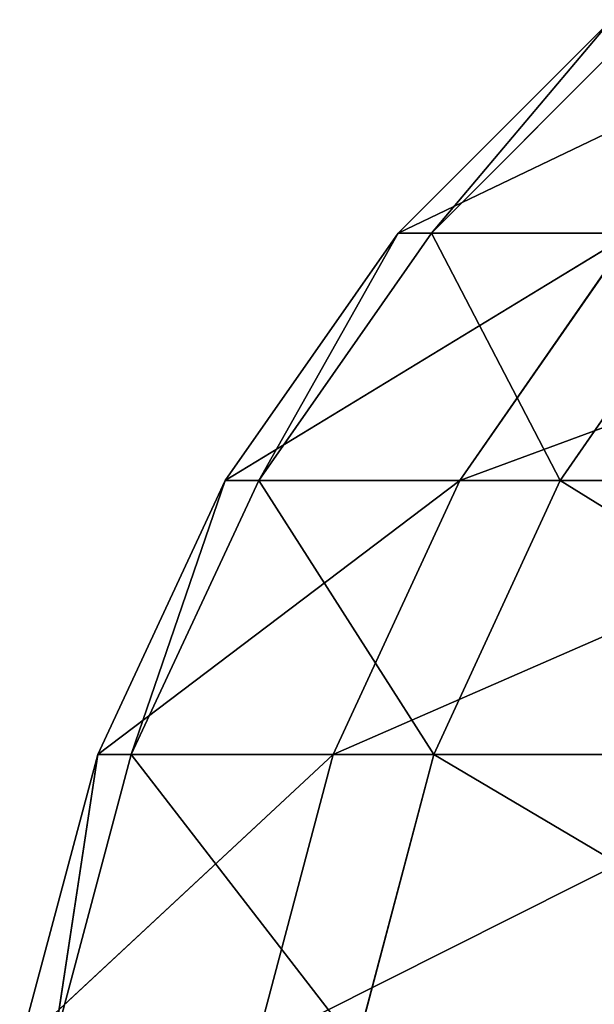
# Model space of a CAD drawing. Extents: x 0 to 58, y 0 to 79.
# Tile 192 of 256: x 2.67578 to 2.68574, y 0.61323 to 0.63028. Entities that reach past the tile are written whole.
import ezdxf

# ---------------------------------------------------------------- set-up
doc = ezdxf.new("R2010")
doc.units = 0
doc.header["$LTSCALE"] = 2.54
doc.layers.get('0').update_dxf_attribs({"color": 13, "linetype": 'CONTINUOUS'})

# ---------------------------------------------------------------- blocks, each defined once
blk = doc.blocks.new('STOJAK_NA_R_CZNIKI_TAMANDI')
at = {"color": 0}
for p, q in [((2.68604, 0.630281, 18.167719), (2.682344, 0.626584, 18.167598)), ((2.68604, 0.630281, 18.167719), (2.682344, 0.626584, 18.167598)), ((2.690062, 0.630281, 18.115155), (2.682344, 0.626584, 18.167598)), ((2.690062, 0.630281, 18.115155), (2.682344, 0.626584, 18.167598)), ((2.68604, 0.630281, 1.667719), (2.682344, 0.626584, 1.667598)), ((2.68604, 0.630281, 1.667719), (2.682344, 0.626584, 1.667598)), ((2.690062, 0.630281, 1.615156), (2.682344, 0.626584, 1.667598)), ((2.690062, 0.630281, 1.615156), (2.682344, 0.626584, 1.667598)), ((2.686614, 0.630281, 18.220433), (2.682922, 0.626584, 18.220634)), ((2.686614, 0.630281, 18.220433), (2.682922, 0.626584, 18.220634)), ((2.68604, 0.630281, 18.167719), (2.682922, 0.626584, 18.220634)), ((2.68604, 0.630281, 18.167719), (2.682922, 0.626584, 18.220634)), ((2.686614, 0.630281, 1.720433), (2.682922, 0.626584, 1.720634)), ((2.686614, 0.630281, 1.720433), (2.682922, 0.626584, 1.720634)), ((2.68604, 0.630281, 1.667719), (2.682922, 0.626584, 1.720634)), ((2.68604, 0.630281, 1.667719), (2.682922, 0.626584, 1.720634)), ((2.682344, 0.626584, 18.167598), (2.679346, 0.6223, 18.1675)), ((2.682344, 0.626584, 18.167598), (2.679346, 0.6223, 18.1675)), ((2.686391, 0.626584, 18.114713), (2.679346, 0.6223, 18.1675)), ((2.686391, 0.626584, 18.114713), (2.679346, 0.6223, 18.1675)), ((2.682344, 0.626584, 1.667598), (2.679346, 0.6223, 1.6675)), ((2.682344, 0.626584, 1.667598), (2.679346, 0.6223, 1.6675)), ((2.686391, 0.626584, 1.614713), (2.679346, 0.6223, 1.6675)), ((2.686391, 0.626584, 1.614713), (2.679346, 0.6223, 1.6675)), ((2.682922, 0.626584, 18.220634), (2.679927, 0.6223, 18.220798)), ((2.682922, 0.626584, 18.220634), (2.679927, 0.6223, 18.220798)), ((2.682344, 0.626584, 18.167598), (2.679927, 0.6223, 18.220798)), ((2.682344, 0.626584, 18.167598), (2.679927, 0.6223, 18.220798)), ((2.682922, 0.626584, 1.720634), (2.679927, 0.6223, 1.720798)), ((2.682922, 0.626584, 1.720634), (2.679927, 0.6223, 1.720798)), ((2.682344, 0.626584, 1.667598), (2.679927, 0.6223, 1.720798)), ((2.682344, 0.626584, 1.667598), (2.679927, 0.6223, 1.720798)), ((2.682922, 0.626584, 18.220634), (2.682344, 0.626584, 18.167598)), ((2.682344, 0.626584, 18.167598), (2.686391, 0.626584, 18.114713)), ((2.682922, 0.626584, 18.220634), (2.682344, 0.626584, 18.167598)), ((2.682344, 0.626584, 18.167598), (2.686391, 0.626584, 18.114713)), ((2.682922, 0.626584, 1.720634), (2.682344, 0.626584, 1.667598)), ((2.682344, 0.626584, 1.667598), (2.686391, 0.626584, 1.614713)), ((2.682922, 0.626584, 1.720634), (2.682344, 0.626584, 1.667598)), ((2.682344, 0.626584, 1.667598), (2.686391, 0.626584, 1.614713)), ((2.68812, 0.626584, 18.273419), (2.682922, 0.626584, 18.220634)), ((2.682922, 0.626584, 18.220634), (2.685151, 0.6223, 18.273842)), ((2.682922, 0.626584, 18.220634), (2.685151, 0.6223, 18.273842)), ((2.68812, 0.626584, 18.273419), (2.682922, 0.626584, 18.220634)), ((2.68812, 0.626584, 1.773418), (2.682922, 0.626584, 1.720634)), ((2.682922, 0.626584, 1.720634), (2.685151, 0.6223, 1.773842)), ((2.682922, 0.626584, 1.720634), (2.685151, 0.6223, 1.773842)), ((2.68812, 0.626584, 1.773418), (2.682922, 0.626584, 1.720634)), ((2.686391, 0.626584, 18.114713), (2.683413, 0.6223, 18.114354)), ((2.686391, 0.626584, 18.114713), (2.683413, 0.6223, 18.114354)), ((2.695032, 0.626584, 18.062383), (2.683413, 0.6223, 18.114354)), ((2.695032, 0.626584, 18.062383), (2.683413, 0.6223, 18.114354)), ((2.686391, 0.626584, 1.614713), (2.683413, 0.6223, 1.614354)), ((2.686391, 0.626584, 1.614713), (2.683413, 0.6223, 1.614354)), ((2.695032, 0.626584, 1.562382), (2.683413, 0.6223, 1.614354)), ((2.695032, 0.626584, 1.562382), (2.683413, 0.6223, 1.614354)), ((2.68812, 0.626584, 18.273419), (2.685151, 0.6223, 18.273842)), ((2.68812, 0.626584, 18.273419), (2.685151, 0.6223, 18.273842)), ((2.68812, 0.626584, 1.773418), (2.685151, 0.6223, 1.773842)), ((2.68812, 0.626584, 1.773418), (2.685151, 0.6223, 1.773842)), ((2.679346, 0.6223, 18.1675), (2.677138, 0.617561, 18.167427)), ((2.679346, 0.6223, 18.1675), (2.677138, 0.617561, 18.167427)), ((2.683413, 0.6223, 18.114354), (2.677138, 0.617561, 18.167427)), ((2.683413, 0.6223, 18.114354), (2.677138, 0.617561, 18.167427)), ((2.679346, 0.6223, 1.6675), (2.677138, 0.617561, 1.667427)), ((2.679346, 0.6223, 1.6675), (2.677138, 0.617561, 1.667427)), ((2.683413, 0.6223, 1.614354), (2.677138, 0.617561, 1.667427)), ((2.683413, 0.6223, 1.614354), (2.677138, 0.617561, 1.667427)), ((2.679927, 0.6223, 18.220798), (2.67772, 0.617561, 18.220918)), ((2.679927, 0.6223, 18.220798), (2.67772, 0.617561, 18.220918)), ((2.679346, 0.6223, 18.1675), (2.67772, 0.617561, 18.220918)), ((2.679346, 0.6223, 18.1675), (2.67772, 0.617561, 18.220918)), ((2.679927, 0.6223, 1.720798), (2.67772, 0.617561, 1.720918)), ((2.679927, 0.6223, 1.720798), (2.67772, 0.617561, 1.720918)), ((2.679346, 0.6223, 1.6675), (2.67772, 0.617561, 1.720918)), ((2.679346, 0.6223, 1.6675), (2.67772, 0.617561, 1.720918)), ((2.679927, 0.6223, 18.220798), (2.679346, 0.6223, 18.1675)), ((2.679346, 0.6223, 18.1675), (2.683413, 0.6223, 18.114354)), ((2.679927, 0.6223, 18.220798), (2.679346, 0.6223, 18.1675)), ((2.679346, 0.6223, 18.1675), (2.683413, 0.6223, 18.114354)), ((2.679927, 0.6223, 1.720798), (2.679346, 0.6223, 1.6675)), ((2.679346, 0.6223, 1.6675), (2.683413, 0.6223, 1.614354)), ((2.679927, 0.6223, 1.720798), (2.679346, 0.6223, 1.6675)), ((2.679346, 0.6223, 1.6675), (2.683413, 0.6223, 1.614354)), ((2.685151, 0.6223, 18.273842), (2.679927, 0.6223, 18.220798)), ((2.679927, 0.6223, 18.220798), (2.682963, 0.617561, 18.274155)), ((2.679927, 0.6223, 18.220798), (2.682963, 0.617561, 18.274155)), ((2.685151, 0.6223, 18.273842), (2.679927, 0.6223, 18.220798)), ((2.685151, 0.6223, 1.773842), (2.679927, 0.6223, 1.720798)), ((2.679927, 0.6223, 1.720798), (2.682963, 0.617561, 1.774155)), ((2.679927, 0.6223, 1.720798), (2.682963, 0.617561, 1.774155)), ((2.685151, 0.6223, 1.773842), (2.679927, 0.6223, 1.720798)), ((2.683413, 0.6223, 18.114354), (2.681219, 0.617561, 18.11409)), ((2.683413, 0.6223, 18.114354), (2.681219, 0.617561, 18.11409)), ((2.692097, 0.6223, 18.061765), (2.681219, 0.617561, 18.11409)), ((2.692097, 0.6223, 18.061765), (2.681219, 0.617561, 18.11409)), ((2.683413, 0.6223, 1.614354), (2.681219, 0.617561, 1.614089)), ((2.683413, 0.6223, 1.614354), (2.681219, 0.617561, 1.614089)), ((2.692097, 0.6223, 1.561765), (2.681219, 0.617561, 1.614089)), ((2.692097, 0.6223, 1.561765), (2.681219, 0.617561, 1.614089)), ((2.685151, 0.6223, 18.273842), (2.682963, 0.617561, 18.274155)), ((2.685151, 0.6223, 18.273842), (2.682963, 0.617561, 18.274155)), ((2.685151, 0.6223, 1.773842), (2.682963, 0.617561, 1.774155)), ((2.685151, 0.6223, 1.773842), (2.682963, 0.617561, 1.774155)), ((2.683413, 0.6223, 18.114354), (2.692097, 0.6223, 18.061765)), ((2.683413, 0.6223, 18.114354), (2.692097, 0.6223, 18.061765)), ((2.683413, 0.6223, 1.614354), (2.692097, 0.6223, 1.561765)), ((2.683413, 0.6223, 1.614354), (2.692097, 0.6223, 1.561765)), ((2.694978, 0.6223, 18.32623), (2.685151, 0.6223, 18.273842)), ((2.685151, 0.6223, 18.273842), (2.692825, 0.617561, 18.326732)), ((2.685151, 0.6223, 18.273842), (2.692825, 0.617561, 18.326732)), ((2.694978, 0.6223, 18.32623), (2.685151, 0.6223, 18.273842)), ((2.694978, 0.6223, 1.82623), (2.685151, 0.6223, 1.773842)), ((2.685151, 0.6223, 1.773842), (2.692825, 0.617561, 1.826732)), ((2.685151, 0.6223, 1.773842), (2.692825, 0.617561, 1.826732)), ((2.694978, 0.6223, 1.82623), (2.685151, 0.6223, 1.773842)), ((2.677138, 0.617561, 18.167427), (2.675785, 0.612509, 18.167383)), ((2.677138, 0.617561, 18.167427), (2.675785, 0.612509, 18.167383)), ((2.681219, 0.617561, 18.11409), (2.675785, 0.612509, 18.167383)), ((2.681219, 0.617561, 18.11409), (2.675785, 0.612509, 18.167383)), ((2.677138, 0.617561, 1.667427), (2.675785, 0.612509, 1.667383)), ((2.677138, 0.617561, 1.667427), (2.675785, 0.612509, 1.667383)), ((2.681219, 0.617561, 1.614089), (2.675785, 0.612509, 1.667383)), ((2.681219, 0.617561, 1.614089), (2.675785, 0.612509, 1.667383)), ((2.67772, 0.617561, 18.220918), (2.676369, 0.612509, 18.220992)), ((2.67772, 0.617561, 18.220918), (2.676369, 0.612509, 18.220992)), ((2.677138, 0.617561, 18.167427), (2.676369, 0.612509, 18.220992)), ((2.677138, 0.617561, 18.167427), (2.676369, 0.612509, 18.220992)), ((2.67772, 0.617561, 1.720918), (2.676369, 0.612509, 1.720992)), ((2.67772, 0.617561, 1.720918), (2.676369, 0.612509, 1.720992)), ((2.677138, 0.617561, 1.667427), (2.676369, 0.612509, 1.720992)), ((2.677138, 0.617561, 1.667427), (2.676369, 0.612509, 1.720992)), ((2.67772, 0.617561, 18.220918), (2.677138, 0.617561, 18.167427)), ((2.677138, 0.617561, 18.167427), (2.681219, 0.617561, 18.11409)), ((2.67772, 0.617561, 18.220918), (2.677138, 0.617561, 18.167427)), ((2.677138, 0.617561, 18.167427), (2.681219, 0.617561, 18.11409)), ((2.67772, 0.617561, 1.720918), (2.677138, 0.617561, 1.667427)), ((2.677138, 0.617561, 1.667427), (2.681219, 0.617561, 1.614089)), ((2.67772, 0.617561, 1.720918), (2.677138, 0.617561, 1.667427)), ((2.677138, 0.617561, 1.667427), (2.681219, 0.617561, 1.614089)), ((2.682963, 0.617561, 18.274155), (2.67772, 0.617561, 18.220918)), ((2.67772, 0.617561, 18.220918), (2.681623, 0.612509, 18.274345)), ((2.67772, 0.617561, 18.220918), (2.681623, 0.612509, 18.274345)), ((2.682963, 0.617561, 18.274155), (2.67772, 0.617561, 18.220918)), ((2.682963, 0.617561, 1.774155), (2.67772, 0.617561, 1.720918)), ((2.67772, 0.617561, 1.720918), (2.681623, 0.612509, 1.774346)), ((2.67772, 0.617561, 1.720918), (2.681623, 0.612509, 1.774346)), ((2.682963, 0.617561, 1.774155), (2.67772, 0.617561, 1.720918)), ((2.681219, 0.617561, 18.11409), (2.679876, 0.612509, 18.113927)), ((2.681219, 0.617561, 18.11409), (2.679876, 0.612509, 18.113927)), ((2.689934, 0.617561, 18.06131), (2.679876, 0.612509, 18.113927)), ((2.689934, 0.617561, 18.06131), (2.679876, 0.612509, 18.113927)), ((2.681219, 0.617561, 1.614089), (2.679876, 0.612509, 1.613927)), ((2.681219, 0.617561, 1.614089), (2.679876, 0.612509, 1.613927)), ((2.689934, 0.617561, 1.56131), (2.679876, 0.612509, 1.613927)), ((2.689934, 0.617561, 1.56131), (2.679876, 0.612509, 1.613927)), ((2.681219, 0.617561, 18.11409), (2.689934, 0.617561, 18.06131)), ((2.681219, 0.617561, 18.11409), (2.689934, 0.617561, 18.06131)), ((2.681219, 0.617561, 1.614089), (2.689934, 0.617561, 1.56131)), ((2.681219, 0.617561, 1.614089), (2.689934, 0.617561, 1.56131)), ((2.682963, 0.617561, 18.274155), (2.681623, 0.612509, 18.274345)), ((2.682963, 0.617561, 18.274155), (2.681623, 0.612509, 18.274345)), ((2.682963, 0.617561, 1.774155), (2.681623, 0.612509, 1.774346)), ((2.682963, 0.617561, 1.774155), (2.681623, 0.612509, 1.774346)), ((2.692825, 0.617561, 18.326732), (2.682963, 0.617561, 18.274155)), ((2.682963, 0.617561, 18.274155), (2.691507, 0.612509, 18.327039)), ((2.682963, 0.617561, 18.274155), (2.691507, 0.612509, 18.327039)), ((2.692825, 0.617561, 18.326732), (2.682963, 0.617561, 18.274155)), ((2.692825, 0.617561, 1.826732), (2.682963, 0.617561, 1.774155)), ((2.682963, 0.617561, 1.774155), (2.691507, 0.612509, 1.827039)), ((2.682963, 0.617561, 1.774155), (2.691507, 0.612509, 1.827039)), ((2.692825, 0.617561, 1.826732), (2.682963, 0.617561, 1.774155))]:
    blk.add_line(p, q, dxfattribs=at)
mesh = blk.add_polyface(dxfattribs=at)
corners = [(2.68604, 0.630281, 18.167719), (2.682344, 0.626584, 18.167598), (2.682922, 0.626584, 18.220634)]
mesh.append_faces([[corners[k] for k in face] for face in [(0, 1, 2)]], dxfattribs={"color": 0})
mesh = blk.add_polyface(dxfattribs=at)
corners = [(2.68604, 0.630281, 18.167719), (2.690062, 0.630281, 18.115155), (2.682344, 0.626584, 18.167598)]
mesh.append_faces([[corners[k] for k in face] for face in [(0, 1, 2)]], dxfattribs={"color": 0})
mesh = blk.add_polyface(dxfattribs=at)
corners = [(2.682344, 0.626584, 18.167598), (2.690062, 0.630281, 18.115155), (2.686391, 0.626584, 18.114713)]
mesh.append_faces([[corners[k] for k in face] for face in [(0, 1, 2)]], dxfattribs={"color": 0})
mesh = blk.add_polyface(dxfattribs=at)
corners = [(2.68604, 0.630281, 1.667719), (2.682344, 0.626584, 1.667598), (2.682922, 0.626584, 1.720634)]
mesh.append_faces([[corners[k] for k in face] for face in [(0, 1, 2)]], dxfattribs={"color": 0})
mesh = blk.add_polyface(dxfattribs=at)
corners = [(2.68604, 0.630281, 1.667719), (2.690062, 0.630281, 1.615156), (2.682344, 0.626584, 1.667598)]
mesh.append_faces([[corners[k] for k in face] for face in [(0, 1, 2)]], dxfattribs={"color": 0})
mesh = blk.add_polyface(dxfattribs=at)
corners = [(2.682344, 0.626584, 1.667598), (2.690062, 0.630281, 1.615156), (2.686391, 0.626584, 1.614713)]
mesh.append_faces([[corners[k] for k in face] for face in [(0, 1, 2)]], dxfattribs={"color": 0})
mesh = blk.add_polyface(dxfattribs=at)
corners = [(2.68812, 0.626584, 18.273419), (2.686614, 0.630281, 18.220433), (2.682922, 0.626584, 18.220634)]
mesh.append_faces([[corners[k] for k in face] for face in [(0, 1, 2)]], dxfattribs={"color": 0})
mesh = blk.add_polyface(dxfattribs=at)
corners = [(2.68604, 0.630281, 18.167719), (2.682922, 0.626584, 18.220634), (2.686614, 0.630281, 18.220433)]
mesh.append_faces([[corners[k] for k in face] for face in [(0, 1, 2)]], dxfattribs={"color": 0})
mesh = blk.add_polyface(dxfattribs=at)
corners = [(2.68812, 0.626584, 1.773418), (2.686614, 0.630281, 1.720433), (2.682922, 0.626584, 1.720634)]
mesh.append_faces([[corners[k] for k in face] for face in [(0, 1, 2)]], dxfattribs={"color": 0})
mesh = blk.add_polyface(dxfattribs=at)
corners = [(2.68604, 0.630281, 1.667719), (2.682922, 0.626584, 1.720634), (2.686614, 0.630281, 1.720433)]
mesh.append_faces([[corners[k] for k in face] for face in [(0, 1, 2)]], dxfattribs={"color": 0})
mesh = blk.add_polyface(dxfattribs=at)
corners = [(2.682344, 0.626584, 18.167598), (2.679346, 0.6223, 18.1675), (2.679927, 0.6223, 18.220798)]
mesh.append_faces([[corners[k] for k in face] for face in [(0, 1, 2)]], dxfattribs={"color": 0})
mesh = blk.add_polyface(dxfattribs=at)
corners = [(2.686391, 0.626584, 18.114713), (2.679346, 0.6223, 18.1675), (2.682344, 0.626584, 18.167598)]
mesh.append_faces([[corners[k] for k in face] for face in [(0, 1, 2)]], dxfattribs={"color": 0})
mesh = blk.add_polyface(dxfattribs=at)
corners = [(2.686391, 0.626584, 18.114713), (2.683413, 0.6223, 18.114354), (2.679346, 0.6223, 18.1675)]
mesh.append_faces([[corners[k] for k in face] for face in [(0, 1, 2)]], dxfattribs={"color": 0})
mesh = blk.add_polyface(dxfattribs=at)
corners = [(2.682344, 0.626584, 1.667598), (2.679346, 0.6223, 1.6675), (2.679927, 0.6223, 1.720798)]
mesh.append_faces([[corners[k] for k in face] for face in [(0, 1, 2)]], dxfattribs={"color": 0})
mesh = blk.add_polyface(dxfattribs=at)
corners = [(2.686391, 0.626584, 1.614713), (2.679346, 0.6223, 1.6675), (2.682344, 0.626584, 1.667598)]
mesh.append_faces([[corners[k] for k in face] for face in [(0, 1, 2)]], dxfattribs={"color": 0})
mesh = blk.add_polyface(dxfattribs=at)
corners = [(2.686391, 0.626584, 1.614713), (2.683413, 0.6223, 1.614354), (2.679346, 0.6223, 1.6675)]
mesh.append_faces([[corners[k] for k in face] for face in [(0, 1, 2)]], dxfattribs={"color": 0})
mesh = blk.add_polyface(dxfattribs=at)
corners = [(2.682922, 0.626584, 18.220634), (2.679927, 0.6223, 18.220798), (2.685151, 0.6223, 18.273842)]
mesh.append_faces([[corners[k] for k in face] for face in [(0, 1, 2)]], dxfattribs={"color": 0})
mesh = blk.add_polyface(dxfattribs=at)
corners = [(2.682344, 0.626584, 18.167598), (2.679927, 0.6223, 18.220798), (2.682922, 0.626584, 18.220634)]
mesh.append_faces([[corners[k] for k in face] for face in [(0, 1, 2)]], dxfattribs={"color": 0})
mesh = blk.add_polyface(dxfattribs=at)
corners = [(2.682922, 0.626584, 1.720634), (2.679927, 0.6223, 1.720798), (2.685151, 0.6223, 1.773842)]
mesh.append_faces([[corners[k] for k in face] for face in [(0, 1, 2)]], dxfattribs={"color": 0})
mesh = blk.add_polyface(dxfattribs=at)
corners = [(2.682344, 0.626584, 1.667598), (2.679927, 0.6223, 1.720798), (2.682922, 0.626584, 1.720634)]
mesh.append_faces([[corners[k] for k in face] for face in [(0, 1, 2)]], dxfattribs={"color": 0})
mesh = blk.add_polyface(dxfattribs=at)
corners = [(2.682922, 0.626584, 18.220634), (2.685151, 0.6223, 18.273842), (2.68812, 0.626584, 18.273419)]
mesh.append_faces([[corners[k] for k in face] for face in [(0, 1, 2)]], dxfattribs={"color": 0})
mesh = blk.add_polyface(dxfattribs=at)
corners = [(2.682922, 0.626584, 1.720634), (2.685151, 0.6223, 1.773842), (2.68812, 0.626584, 1.773418)]
mesh.append_faces([[corners[k] for k in face] for face in [(0, 1, 2)]], dxfattribs={"color": 0})
mesh = blk.add_polyface(dxfattribs=at)
corners = [(2.695032, 0.626584, 18.062383), (2.683413, 0.6223, 18.114354), (2.686391, 0.626584, 18.114713)]
mesh.append_faces([[corners[k] for k in face] for face in [(0, 1, 2)]], dxfattribs={"color": 0})
mesh = blk.add_polyface(dxfattribs=at)
corners = [(2.695032, 0.626584, 18.062383), (2.692097, 0.6223, 18.061765), (2.683413, 0.6223, 18.114354)]
mesh.append_faces([[corners[k] for k in face] for face in [(0, 1, 2)]], dxfattribs={"color": 0})
mesh = blk.add_polyface(dxfattribs=at)
corners = [(2.695032, 0.626584, 1.562382), (2.683413, 0.6223, 1.614354), (2.686391, 0.626584, 1.614713)]
mesh.append_faces([[corners[k] for k in face] for face in [(0, 1, 2)]], dxfattribs={"color": 0})
mesh = blk.add_polyface(dxfattribs=at)
corners = [(2.695032, 0.626584, 1.562382), (2.692097, 0.6223, 1.561765), (2.683413, 0.6223, 1.614354)]
mesh.append_faces([[corners[k] for k in face] for face in [(0, 1, 2)]], dxfattribs={"color": 0})
mesh = blk.add_polyface(dxfattribs=at)
corners = [(2.68812, 0.626584, 18.273419), (2.685151, 0.6223, 18.273842), (2.694978, 0.6223, 18.32623)]
mesh.append_faces([[corners[k] for k in face] for face in [(0, 1, 2)]], dxfattribs={"color": 0})
mesh = blk.add_polyface(dxfattribs=at)
corners = [(2.68812, 0.626584, 1.773418), (2.685151, 0.6223, 1.773842), (2.694978, 0.6223, 1.82623)]
mesh.append_faces([[corners[k] for k in face] for face in [(0, 1, 2)]], dxfattribs={"color": 0})
mesh = blk.add_polyface(dxfattribs=at)
corners = [(2.679346, 0.6223, 18.1675), (2.677138, 0.617561, 18.167427), (2.67772, 0.617561, 18.220918)]
mesh.append_faces([[corners[k] for k in face] for face in [(0, 1, 2)]], dxfattribs={"color": 0})
mesh = blk.add_polyface(dxfattribs=at)
corners = [(2.683413, 0.6223, 18.114354), (2.677138, 0.617561, 18.167427), (2.679346, 0.6223, 18.1675)]
mesh.append_faces([[corners[k] for k in face] for face in [(0, 1, 2)]], dxfattribs={"color": 0})
mesh = blk.add_polyface(dxfattribs=at)
corners = [(2.683413, 0.6223, 18.114354), (2.681219, 0.617561, 18.11409), (2.677138, 0.617561, 18.167427)]
mesh.append_faces([[corners[k] for k in face] for face in [(0, 1, 2)]], dxfattribs={"color": 0})
mesh = blk.add_polyface(dxfattribs=at)
corners = [(2.679346, 0.6223, 1.6675), (2.677138, 0.617561, 1.667427), (2.67772, 0.617561, 1.720918)]
mesh.append_faces([[corners[k] for k in face] for face in [(0, 1, 2)]], dxfattribs={"color": 0})
mesh = blk.add_polyface(dxfattribs=at)
corners = [(2.683413, 0.6223, 1.614354), (2.677138, 0.617561, 1.667427), (2.679346, 0.6223, 1.6675)]
mesh.append_faces([[corners[k] for k in face] for face in [(0, 1, 2)]], dxfattribs={"color": 0})
mesh = blk.add_polyface(dxfattribs=at)
corners = [(2.683413, 0.6223, 1.614354), (2.681219, 0.617561, 1.614089), (2.677138, 0.617561, 1.667427)]
mesh.append_faces([[corners[k] for k in face] for face in [(0, 1, 2)]], dxfattribs={"color": 0})
mesh = blk.add_polyface(dxfattribs=at)
corners = [(2.679927, 0.6223, 18.220798), (2.67772, 0.617561, 18.220918), (2.682963, 0.617561, 18.274155)]
mesh.append_faces([[corners[k] for k in face] for face in [(0, 1, 2)]], dxfattribs={"color": 0})
mesh = blk.add_polyface(dxfattribs=at)
corners = [(2.679346, 0.6223, 18.1675), (2.67772, 0.617561, 18.220918), (2.679927, 0.6223, 18.220798)]
mesh.append_faces([[corners[k] for k in face] for face in [(0, 1, 2)]], dxfattribs={"color": 0})
mesh = blk.add_polyface(dxfattribs=at)
corners = [(2.679927, 0.6223, 1.720798), (2.67772, 0.617561, 1.720918), (2.682963, 0.617561, 1.774155)]
mesh.append_faces([[corners[k] for k in face] for face in [(0, 1, 2)]], dxfattribs={"color": 0})
mesh = blk.add_polyface(dxfattribs=at)
corners = [(2.679346, 0.6223, 1.6675), (2.67772, 0.617561, 1.720918), (2.679927, 0.6223, 1.720798)]
mesh.append_faces([[corners[k] for k in face] for face in [(0, 1, 2)]], dxfattribs={"color": 0})
mesh = blk.add_polyface(dxfattribs=at)
corners = [(2.679927, 0.6223, 18.220798), (2.682963, 0.617561, 18.274155), (2.685151, 0.6223, 18.273842)]
mesh.append_faces([[corners[k] for k in face] for face in [(0, 1, 2)]], dxfattribs={"color": 0})
mesh = blk.add_polyface(dxfattribs=at)
corners = [(2.679927, 0.6223, 1.720798), (2.682963, 0.617561, 1.774155), (2.685151, 0.6223, 1.773842)]
mesh.append_faces([[corners[k] for k in face] for face in [(0, 1, 2)]], dxfattribs={"color": 0})
mesh = blk.add_polyface(dxfattribs=at)
corners = [(2.692097, 0.6223, 18.061765), (2.681219, 0.617561, 18.11409), (2.683413, 0.6223, 18.114354)]
mesh.append_faces([[corners[k] for k in face] for face in [(0, 1, 2)]], dxfattribs={"color": 0})
mesh = blk.add_polyface(dxfattribs=at)
corners = [(2.692097, 0.6223, 18.061765), (2.689934, 0.617561, 18.06131), (2.681219, 0.617561, 18.11409)]
mesh.append_faces([[corners[k] for k in face] for face in [(0, 1, 2)]], dxfattribs={"color": 0})
mesh = blk.add_polyface(dxfattribs=at)
corners = [(2.692097, 0.6223, 1.561765), (2.681219, 0.617561, 1.614089), (2.683413, 0.6223, 1.614354)]
mesh.append_faces([[corners[k] for k in face] for face in [(0, 1, 2)]], dxfattribs={"color": 0})
mesh = blk.add_polyface(dxfattribs=at)
corners = [(2.692097, 0.6223, 1.561765), (2.689934, 0.617561, 1.56131), (2.681219, 0.617561, 1.614089)]
mesh.append_faces([[corners[k] for k in face] for face in [(0, 1, 2)]], dxfattribs={"color": 0})
mesh = blk.add_polyface(dxfattribs=at)
corners = [(2.685151, 0.6223, 18.273842), (2.682963, 0.617561, 18.274155), (2.692825, 0.617561, 18.326732)]
mesh.append_faces([[corners[k] for k in face] for face in [(0, 1, 2)]], dxfattribs={"color": 0})
mesh = blk.add_polyface(dxfattribs=at)
corners = [(2.685151, 0.6223, 1.773842), (2.682963, 0.617561, 1.774155), (2.692825, 0.617561, 1.826732)]
mesh.append_faces([[corners[k] for k in face] for face in [(0, 1, 2)]], dxfattribs={"color": 0})
mesh = blk.add_polyface(dxfattribs=at)
corners = [(2.685151, 0.6223, 18.273842), (2.692825, 0.617561, 18.326732), (2.694978, 0.6223, 18.32623)]
mesh.append_faces([[corners[k] for k in face] for face in [(0, 1, 2)]], dxfattribs={"color": 0})
mesh = blk.add_polyface(dxfattribs=at)
corners = [(2.685151, 0.6223, 1.773842), (2.692825, 0.617561, 1.826732), (2.694978, 0.6223, 1.82623)]
mesh.append_faces([[corners[k] for k in face] for face in [(0, 1, 2)]], dxfattribs={"color": 0})
mesh = blk.add_polyface(dxfattribs=at)
corners = [(2.677138, 0.617561, 18.167427), (2.675785, 0.612509, 18.167383), (2.676369, 0.612509, 18.220992)]
mesh.append_faces([[corners[k] for k in face] for face in [(0, 1, 2)]], dxfattribs={"color": 0})
mesh = blk.add_polyface(dxfattribs=at)
corners = [(2.681219, 0.617561, 18.11409), (2.675785, 0.612509, 18.167383), (2.677138, 0.617561, 18.167427)]
mesh.append_faces([[corners[k] for k in face] for face in [(0, 1, 2)]], dxfattribs={"color": 0})
mesh = blk.add_polyface(dxfattribs=at)
corners = [(2.681219, 0.617561, 18.11409), (2.679876, 0.612509, 18.113927), (2.675785, 0.612509, 18.167383)]
mesh.append_faces([[corners[k] for k in face] for face in [(0, 1, 2)]], dxfattribs={"color": 0})
mesh = blk.add_polyface(dxfattribs=at)
corners = [(2.677138, 0.617561, 1.667427), (2.675785, 0.612509, 1.667383), (2.676369, 0.612509, 1.720992)]
mesh.append_faces([[corners[k] for k in face] for face in [(0, 1, 2)]], dxfattribs={"color": 0})
mesh = blk.add_polyface(dxfattribs=at)
corners = [(2.681219, 0.617561, 1.614089), (2.675785, 0.612509, 1.667383), (2.677138, 0.617561, 1.667427)]
mesh.append_faces([[corners[k] for k in face] for face in [(0, 1, 2)]], dxfattribs={"color": 0})
mesh = blk.add_polyface(dxfattribs=at)
corners = [(2.681219, 0.617561, 1.614089), (2.679876, 0.612509, 1.613927), (2.675785, 0.612509, 1.667383)]
mesh.append_faces([[corners[k] for k in face] for face in [(0, 1, 2)]], dxfattribs={"color": 0})
mesh = blk.add_polyface(dxfattribs=at)
corners = [(2.67772, 0.617561, 18.220918), (2.676369, 0.612509, 18.220992), (2.681623, 0.612509, 18.274345)]
mesh.append_faces([[corners[k] for k in face] for face in [(0, 1, 2)]], dxfattribs={"color": 0})
mesh = blk.add_polyface(dxfattribs=at)
corners = [(2.677138, 0.617561, 18.167427), (2.676369, 0.612509, 18.220992), (2.67772, 0.617561, 18.220918)]
mesh.append_faces([[corners[k] for k in face] for face in [(0, 1, 2)]], dxfattribs={"color": 0})
mesh = blk.add_polyface(dxfattribs=at)
corners = [(2.67772, 0.617561, 1.720918), (2.676369, 0.612509, 1.720992), (2.681623, 0.612509, 1.774346)]
mesh.append_faces([[corners[k] for k in face] for face in [(0, 1, 2)]], dxfattribs={"color": 0})
mesh = blk.add_polyface(dxfattribs=at)
corners = [(2.677138, 0.617561, 1.667427), (2.676369, 0.612509, 1.720992), (2.67772, 0.617561, 1.720918)]
mesh.append_faces([[corners[k] for k in face] for face in [(0, 1, 2)]], dxfattribs={"color": 0})
mesh = blk.add_polyface(dxfattribs=at)
corners = [(2.67772, 0.617561, 18.220918), (2.681623, 0.612509, 18.274345), (2.682963, 0.617561, 18.274155)]
mesh.append_faces([[corners[k] for k in face] for face in [(0, 1, 2)]], dxfattribs={"color": 0})
mesh = blk.add_polyface(dxfattribs=at)
corners = [(2.67772, 0.617561, 1.720918), (2.681623, 0.612509, 1.774346), (2.682963, 0.617561, 1.774155)]
mesh.append_faces([[corners[k] for k in face] for face in [(0, 1, 2)]], dxfattribs={"color": 0})
mesh = blk.add_polyface(dxfattribs=at)
corners = [(2.689934, 0.617561, 18.06131), (2.679876, 0.612509, 18.113927), (2.681219, 0.617561, 18.11409)]
mesh.append_faces([[corners[k] for k in face] for face in [(0, 1, 2)]], dxfattribs={"color": 0})
mesh = blk.add_polyface(dxfattribs=at)
corners = [(2.689934, 0.617561, 18.06131), (2.68861, 0.612509, 18.061031), (2.679876, 0.612509, 18.113927)]
mesh.append_faces([[corners[k] for k in face] for face in [(0, 1, 2)]], dxfattribs={"color": 0})
mesh = blk.add_polyface(dxfattribs=at)
corners = [(2.689934, 0.617561, 1.56131), (2.679876, 0.612509, 1.613927), (2.681219, 0.617561, 1.614089)]
mesh.append_faces([[corners[k] for k in face] for face in [(0, 1, 2)]], dxfattribs={"color": 0})
mesh = blk.add_polyface(dxfattribs=at)
corners = [(2.689934, 0.617561, 1.56131), (2.68861, 0.612509, 1.561031), (2.679876, 0.612509, 1.613927)]
mesh.append_faces([[corners[k] for k in face] for face in [(0, 1, 2)]], dxfattribs={"color": 0})
mesh = blk.add_polyface(dxfattribs=at)
corners = [(2.682963, 0.617561, 18.274155), (2.681623, 0.612509, 18.274345), (2.691507, 0.612509, 18.327039)]
mesh.append_faces([[corners[k] for k in face] for face in [(0, 1, 2)]], dxfattribs={"color": 0})
mesh = blk.add_polyface(dxfattribs=at)
corners = [(2.682963, 0.617561, 1.774155), (2.681623, 0.612509, 1.774346), (2.691507, 0.612509, 1.827039)]
mesh.append_faces([[corners[k] for k in face] for face in [(0, 1, 2)]], dxfattribs={"color": 0})
mesh = blk.add_polyface(dxfattribs=at)
corners = [(2.682963, 0.617561, 18.274155), (2.691507, 0.612509, 18.327039), (2.692825, 0.617561, 18.326732)]
mesh.append_faces([[corners[k] for k in face] for face in [(0, 1, 2)]], dxfattribs={"color": 0})
mesh = blk.add_polyface(dxfattribs=at)
corners = [(2.682963, 0.617561, 1.774155), (2.691507, 0.612509, 1.827039), (2.692825, 0.617561, 1.826732)]
mesh.append_faces([[corners[k] for k in face] for face in [(0, 1, 2)]], dxfattribs={"color": 0})

msp = doc.modelspace()

# ---------------------------------------------------------------- block references
at = {"color": 0}
msp.add_blockref('STOJAK_NA_R_CZNIKI_TAMANDI', (0, 0), dxfattribs=at)

doc.saveas('drawing.dxf')
